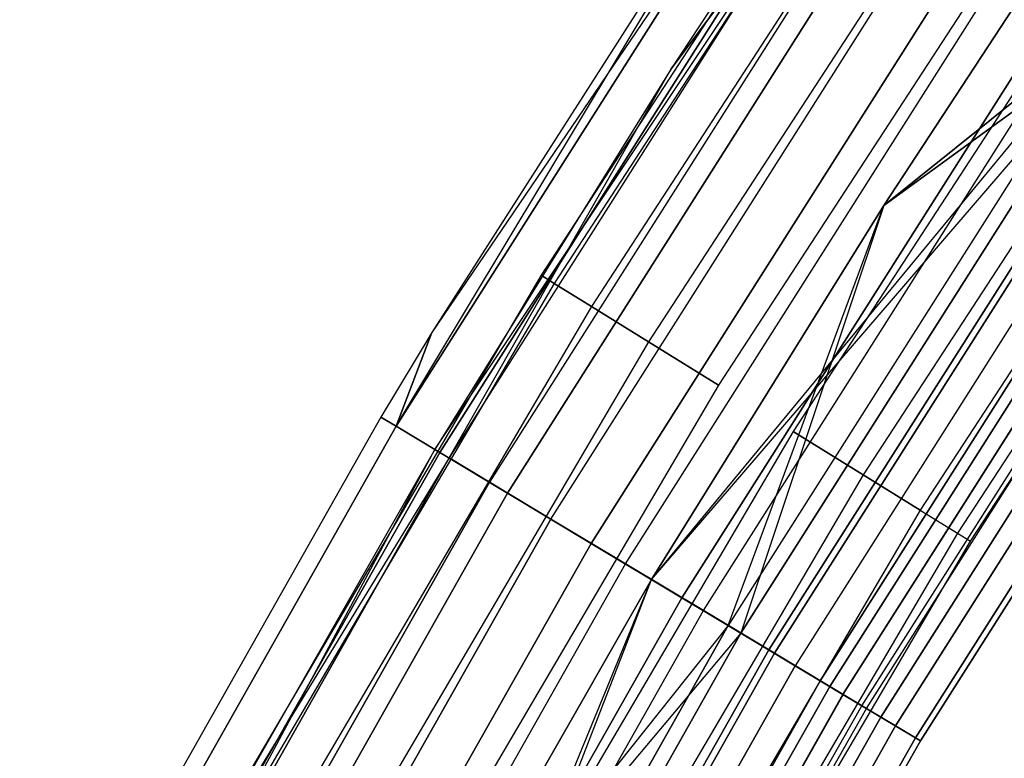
# Model space of a CAD drawing. Extents: x -176 to 176, y -176 to 176.
# Tile 95 of 208: x -101.9 to -94.11, y 56.72 to 62.56. Entities that reach past the tile are written whole.
import ezdxf

# ---------------------------------------------------------------- set-up
doc = ezdxf.new("R2010")
doc.units = 0
doc.header["$LTSCALE"] = 25.4
doc.layers.get('0').update_dxf_attribs({"linetype": 'CONTINUOUS'})

# ---------------------------------------------------------------- blocks, each defined once
blk = doc.blocks.new('BIURKOWA_B_STL')
at = {"color": 0}
for p, q in [((-94.8747, 64.9907, 199.5), (-97.775, 60.5397, 199.5)), ((-94.8747, 64.9907, 199.5), (-97.775, 60.5397, 199.5)), ((-94.8747, 64.9907, 2.5), (-97.775, 60.5397, 2.5)), ((-94.8747, 64.9907, 2.5), (-97.775, 60.5397, 2.5)), ((-94.7752, 64.9225, 200.184), (-97.6724, 60.4762, 200.184)), ((-94.7752, 64.9225, 200.184), (-97.6724, 60.4762, 200.184)), ((-94.7752, 64.9225, 198.816), (-97.6724, 60.4762, 198.816)), ((-94.7752, 64.9225, 198.816), (-97.6724, 60.4762, 198.816)), ((-94.7752, 64.9225, 3.184), (-97.6724, 60.4762, 3.184)), ((-94.7752, 64.9225, 3.184), (-97.6724, 60.4762, 3.184)), ((-94.7752, 64.9225, 1.816), (-97.6724, 60.4762, 1.816)), ((-94.7752, 64.9225, 1.816), (-97.6724, 60.4762, 1.816)), ((-94.4887, 64.7263, 200.7856), (-97.3771, 60.2934, 200.7856)), ((-94.4887, 64.7263, 200.7856), (-97.3771, 60.2934, 200.7856)), ((-94.4887, 64.7263, 198.2144), (-97.3771, 60.2934, 198.2144)), ((-94.4887, 64.7263, 198.2144), (-97.3771, 60.2934, 198.2144)), ((-94.4887, 64.7263, 3.7856), (-97.3771, 60.2934, 3.7856)), ((-94.4887, 64.7263, 3.7856), (-97.3771, 60.2934, 3.7856)), ((-94.4887, 64.7263, 1.2144), (-97.3771, 60.2934, 1.2144)), ((-94.4887, 64.7263, 1.2144), (-97.3771, 60.2934, 1.2144)), ((-94.0497, 64.4256, 201.2321), (-96.9248, 60.0133, 201.2321)), ((-94.0497, 64.4256, 201.2321), (-96.9248, 60.0133, 201.2321)), ((-94.0497, 64.4256, 197.7679), (-96.9248, 60.0133, 197.7679)), ((-94.0497, 64.4256, 197.7679), (-96.9248, 60.0133, 197.7679)), ((-94.0497, 64.4256, 4.2321), (-96.9248, 60.0133, 4.2321)), ((-94.0497, 64.4256, 4.2321), (-96.9248, 60.0133, 4.2321)), ((-94.0497, 64.4256, 0.7679), (-96.9248, 60.0133, 0.7679)), ((-94.0497, 64.4256, 0.7679), (-96.9248, 60.0133, 0.7679)), ((-98.924, 59.3456, 200.3257), (-95.9338, 64.3191, 199.5)), ((-98.924, 59.3456, 200.3257), (-95.9338, 64.3191, 199.5)), ((-95.9338, 64.3191, 199.5), (-98.6394, 60.0877, 199.5)), ((-95.9338, 64.3191, 199.5), (-98.6394, 60.0877, 199.5)), ((-95.9338, 64.3191, 2.5), (-98.6394, 60.0877, 2.5)), ((-95.9338, 64.3191, 2.5), (-98.6394, 60.0877, 2.5)), ((-98.924, 59.3456, 200.3257), (-95.8173, 64.241, 200.3257)), ((-98.924, 59.3456, 200.3257), (-95.8173, 64.241, 200.3257)), ((-95.8173, 64.241, 1.6743), (-98.924, 59.3456, 1.6743)), ((-95.8173, 64.241, 1.6743), (-98.924, 59.3456, 1.6743)), ((-95.8173, 64.241, 1.6743), (-98.6394, 60.0877, 2.5)), ((-95.8173, 64.241, 1.6743), (-98.6394, 60.0877, 2.5)), ((-95.5185, 64.0407, 2.5), (-96.7442, 62.1737, 2.5)), ((-95.5185, 64.0407, 2.5), (-96.7442, 62.1737, 2.5)), ((-95.5185, 64.0407, 199.5), (-96.7442, 62.1737, 199.5)), ((-95.5185, 64.0407, 199.5), (-96.7442, 62.1737, 199.5)), ((-93.5112, 64.0567, 201.4696), (-96.3698, 59.6697, 201.4696)), ((-93.5112, 64.0567, 197.5304), (-96.3698, 59.6697, 197.5304)), ((-93.5112, 64.0567, 197.5304), (-96.3698, 59.6697, 197.5304)), ((-93.5112, 64.0567, 201.4696), (-96.3698, 59.6697, 201.4696)), ((-93.5112, 64.0567, 4.4696), (-96.3698, 59.6697, 4.4696)), ((-93.5112, 64.0567, 0.5304), (-96.3698, 59.6697, 0.5304)), ((-93.5112, 64.0567, 0.5304), (-96.3698, 59.6697, 0.5304)), ((-93.5112, 64.0567, 4.4696), (-96.3698, 59.6697, 4.4696)), ((-98.6156, 59.1605, 199.5), (-95.4106, 63.9683, 200.2092)), ((-98.6156, 59.1605, 199.5), (-95.4106, 63.9683, 200.2092)), ((-98.5766, 59.1372, 201.0587), (-95.4808, 64.0154, 201.0587)), ((-98.5766, 59.1372, 201.0587), (-95.4808, 64.0154, 201.0587)), ((-95.4808, 64.0154, 0.9413), (-98.5766, 59.1372, 0.9413)), ((-95.4808, 64.0154, 0.9413), (-98.5766, 59.1372, 0.9413)), ((-95.4106, 63.9683, 1.7908), (-98.5041, 59.0937, 1.7908)), ((-95.4106, 63.9683, 1.7908), (-98.5041, 59.0937, 1.7908)), ((-95.4106, 63.9683, 200.2092), (-98.5041, 59.0937, 200.2092)), ((-95.4106, 63.9683, 200.2092), (-98.5041, 59.0937, 200.2092)), ((-95.4106, 63.9683, 1.7908), (-96.7442, 62.1737, 2.5)), ((-95.4106, 63.9683, 1.7908), (-96.7442, 62.1737, 2.5)), ((-96.7442, 62.1737, 199.5), (-95.4106, 63.9683, 200.2092)), ((-96.7442, 62.1737, 199.5), (-95.4106, 63.9683, 200.2092)), ((-95.1008, 63.7606, 1.1738), (-98.1842, 58.9018, 1.1738)), ((-95.1008, 63.7606, 1.1738), (-98.1842, 58.9018, 1.1738)), ((-95.1008, 63.7606, 200.8262), (-98.1842, 58.9018, 200.8262)), ((-95.1008, 63.7606, 200.8262), (-98.1842, 58.9018, 200.8262)), ((-98.0411, 58.8159, 201.6168), (-94.9621, 63.6676, 201.6168)), ((-98.0411, 58.8159, 201.6168), (-94.9621, 63.6676, 201.6168)), ((-94.9621, 63.6676, 0.3832), (-98.0411, 58.8159, 0.3832)), ((-94.9621, 63.6676, 0.3832), (-98.0411, 58.8159, 0.3832)), ((-92.9382, 63.6641, 201.4696), (-95.7793, 59.304, 201.4696)), ((-92.9382, 63.6641, 197.5304), (-95.7793, 59.304, 197.5304)), ((-92.9382, 63.6641, 197.5304), (-95.7793, 59.304, 197.5304)), ((-92.9382, 63.6641, 201.4696), (-95.7793, 59.304, 201.4696)), ((-92.9382, 63.6641, 4.4696), (-95.7793, 59.304, 4.4696)), ((-92.9382, 63.6641, 0.5304), (-95.7793, 59.304, 0.5304)), ((-92.9382, 63.6641, 0.5304), (-95.7793, 59.304, 0.5304)), ((-92.9382, 63.6641, 4.4696), (-95.7793, 59.304, 4.4696)), ((-97.6975, 58.6098, 0.7291), (-94.6293, 63.4445, 0.7291)), ((-97.6975, 58.6098, 0.7291), (-94.6293, 63.4445, 0.7291)), ((-97.6975, 58.6098, 201.2709), (-94.6293, 63.4445, 201.2709)), ((-97.6975, 58.6098, 201.2709), (-94.6293, 63.4445, 201.2709)), ((-92.3997, 63.2953, 201.2321), (-95.2243, 58.9604, 201.2321)), ((-92.3997, 63.2953, 201.2321), (-95.2243, 58.9604, 201.2321)), ((-92.3997, 63.2953, 197.7679), (-95.2243, 58.9604, 197.7679)), ((-92.3997, 63.2953, 197.7679), (-95.2243, 58.9604, 197.7679)), ((-92.3997, 63.2953, 4.2321), (-95.2243, 58.9604, 4.2321)), ((-92.3997, 63.2953, 4.2321), (-95.2243, 58.9604, 4.2321)), ((-92.3997, 63.2953, 0.7679), (-95.2243, 58.9604, 0.7679)), ((-92.3997, 63.2953, 0.7679), (-95.2243, 58.9604, 0.7679)), ((-97.3776, 58.4179, 201.9373), (-94.3194, 63.2367, 201.9373)), ((-97.3776, 58.4179, 201.9373), (-94.3194, 63.2367, 201.9373)), ((-94.3194, 63.2367, 0.0627), (-97.3776, 58.4179, 0.0627)), ((-94.3194, 63.2367, 0.0627), (-97.3776, 58.4179, 0.0627)), ((-97.1072, 58.2557, 0.5146), (-94.0576, 63.0612, 0.5146)), ((-97.1072, 58.2557, 0.5146), (-94.0576, 63.0612, 0.5146)), ((-97.1072, 58.2557, 201.4854), (-94.0576, 63.0612, 201.4854)), ((-97.1072, 58.2557, 201.4854), (-94.0576, 63.0612, 201.4854)), ((-91.9607, 62.9946, 200.7856), (-94.7719, 58.6803, 200.7856)), ((-91.9607, 62.9946, 200.7856), (-94.7719, 58.6803, 200.7856)), ((-91.9607, 62.9946, 198.2144), (-94.7719, 58.6803, 198.2144)), ((-91.9607, 62.9946, 198.2144), (-94.7719, 58.6803, 198.2144)), ((-91.9607, 62.9946, 3.7856), (-94.7719, 58.6803, 3.7856)), ((-91.9607, 62.9946, 3.7856), (-94.7719, 58.6803, 3.7856)), ((-91.9607, 62.9946, 1.2144), (-94.7719, 58.6803, 1.2144)), ((-91.9607, 62.9946, 1.2144), (-94.7719, 58.6803, 1.2144)), ((-95.0617, 61.0924, 197), (-93.8573, 62.9269, 197)), ((-93.8573, 62.9269, 5), (-95.0617, 61.0924, 5)), ((-93.8573, 62.9269, 4.5), (-95.0617, 61.0924, 4.5)), ((-93.8573, 62.9269, 5), (-95.0617, 61.0924, 5)), ((-93.8573, 62.9269, 4.5), (-95.0617, 61.0924, 4.5)), ((-93.8573, 62.9269, 197.5), (-95.0617, 61.0924, 197.5)), ((-95.0617, 61.0924, 197), (-93.8573, 62.9269, 197)), ((-93.8573, 62.9269, 197.5), (-95.0617, 61.0924, 197.5)), ((-91.6742, 62.7983, 200.184), (-94.4766, 58.4975, 200.184)), ((-91.6742, 62.7983, 200.184), (-94.4766, 58.4975, 200.184)), ((-91.6742, 62.7983, 198.816), (-94.4766, 58.4975, 198.816)), ((-91.6742, 62.7983, 198.816), (-94.4766, 58.4975, 198.816)), ((-91.6742, 62.7983, 3.184), (-94.4766, 58.4975, 3.184)), ((-91.6742, 62.7983, 3.184), (-94.4766, 58.4975, 3.184)), ((-91.6742, 62.7983, 1.816), (-94.4766, 58.4975, 1.816)), ((-91.6742, 62.7983, 1.816), (-94.4766, 58.4975, 1.816)), ((-96.6605, 57.9877, 201.9843), (-93.6248, 62.7711, 201.9843)), ((-96.6605, 57.9877, 201.9843), (-93.6248, 62.7711, 201.9843)), ((-93.6248, 62.7711, 0.0157), (-96.6605, 57.9877, 0.0157)), ((-93.6248, 62.7711, 0.0157), (-96.6605, 57.9877, 0.0157)), ((-94.3741, 58.434, 199.5), (-91.5747, 62.7301, 199.5)), ((-94.3741, 58.434, 199.5), (-91.5747, 62.7301, 199.5)), ((-94.3741, 58.434, 2.5), (-91.5747, 62.7301, 2.5)), ((-94.3741, 58.434, 2.5), (-91.5747, 62.7301, 2.5)), ((-96.4901, 57.8854, 0.5581), (-93.4598, 62.6604, 0.5581)), ((-96.4901, 57.8854, 0.5581), (-93.4598, 62.6604, 0.5581)), ((-96.4901, 57.8854, 201.4419), (-93.4598, 62.6604, 201.4419)), ((-96.4901, 57.8854, 201.4419), (-93.4598, 62.6604, 201.4419)), ((-96.9005, 58.1317, 4.5), (-93.2683, 62.532, 4.37)), ((-96.9005, 58.1317, 4.5), (-93.2683, 62.532, 4.37)), ((-96.9005, 58.1317, 197), (-93.1715, 62.4671, 197.1403)), ((-96.9005, 58.1317, 197), (-93.1715, 62.4671, 197.1403)), ((-93.2683, 62.532, 4.37), (-96.2923, 57.7668, 4.37)), ((-93.2683, 62.532, 4.37), (-96.2923, 57.7668, 4.37)), ((-93.2683, 62.532, 197.63), (-96.2923, 57.7668, 197.63)), ((-93.2683, 62.532, 197.63), (-96.2923, 57.7668, 197.63)), ((-96.1925, 57.7069, 197.1403), (-93.1715, 62.4671, 197.1403)), ((-96.1925, 57.7069, 197.1403), (-93.1715, 62.4671, 197.1403)), ((-93.1715, 62.4671, 4.8597), (-96.1925, 57.7069, 4.8597)), ((-93.1715, 62.4671, 4.8597), (-96.1925, 57.7069, 4.8597)), ((-95.0617, 61.0924, 4.5), (-93.2683, 62.532, 4.37)), ((-95.0617, 61.0924, 4.5), (-93.2683, 62.532, 4.37)), ((-93.2683, 62.532, 197.63), (-95.0617, 61.0924, 197.5)), ((-93.2683, 62.532, 197.63), (-95.0617, 61.0924, 197.5)), ((-95.0617, 61.0924, 197), (-93.1715, 62.4671, 197.1403)), ((-95.0617, 61.0924, 197), (-93.1715, 62.4671, 197.1403)), ((-93.1715, 62.4671, 4.8597), (-95.0617, 61.0924, 5)), ((-93.1715, 62.4671, 4.8597), (-95.0617, 61.0924, 5)), ((-95.9703, 57.5737, 201.7524), (-92.9564, 62.3229, 201.7524)), ((-95.9703, 57.5737, 201.7524), (-92.9564, 62.3229, 201.7524)), ((-92.9564, 62.3229, 0.2476), (-95.9703, 57.5737, 0.2476)), ((-92.9564, 62.3229, 0.2476), (-95.9703, 57.5737, 0.2476)), ((-92.9137, 62.2943, 0.854), (-95.9262, 57.5472, 0.854)), ((-92.9137, 62.2943, 0.854), (-95.9262, 57.5472, 0.854)), ((-95.9262, 57.5472, 201.146), (-92.9137, 62.2943, 201.146)), ((-95.9262, 57.5472, 201.146), (-92.9137, 62.2943, 201.146)), ((-96.7442, 62.1737, 2.5), (-98.6156, 59.1605, 2.5)), ((-96.7442, 62.1737, 2.5), (-98.6156, 59.1605, 2.5)), ((-96.7442, 62.1737, 199.5), (-98.6156, 59.1605, 199.5)), ((-96.7442, 62.1737, 199.5), (-98.6156, 59.1605, 199.5)), ((-98.5041, 59.0937, 1.7908), (-96.7442, 62.1737, 2.5)), ((-98.5041, 59.0937, 1.7908), (-96.7442, 62.1737, 2.5)), ((-96.7442, 62.1737, 2.5), (-96.7442, 62.1737, 199.5)), ((-96.7442, 62.1737, 2.5), (-96.7442, 62.1737, 199.5)), ((-92.7558, 62.1884, 3.997), (-95.7632, 57.4494, 3.997)), ((-92.7558, 62.1884, 3.997), (-95.7632, 57.4494, 3.997)), ((-92.7558, 62.1884, 198.003), (-95.7632, 57.4494, 198.003)), ((-92.7558, 62.1884, 198.003), (-95.7632, 57.4494, 198.003)), ((-95.5639, 57.3298, 197.5454), (-92.5627, 62.0589, 197.5454)), ((-95.5639, 57.3298, 197.5454), (-92.5627, 62.0589, 197.5454)), ((-92.5627, 62.0589, 4.4546), (-95.5639, 57.3298, 4.4546)), ((-92.5627, 62.0589, 4.4546), (-95.5639, 57.3298, 4.4546)), ((-95.489, 57.2849, 1.3639), (-92.4902, 62.0103, 1.3639)), ((-95.489, 57.2849, 1.3639), (-92.4902, 62.0103, 1.3639)), ((-92.4902, 62.0103, 200.6361), (-95.489, 57.2849, 200.6361)), ((-92.4902, 62.0103, 200.6361), (-95.489, 57.2849, 200.6361)), ((-95.3846, 57.2223, 201.2678), (-92.389, 61.9425, 201.2678)), ((-95.3846, 57.2223, 201.2678), (-92.389, 61.9425, 201.2678)), ((-92.389, 61.9425, 0.7322), (-95.3846, 57.2223, 0.7322)), ((-92.389, 61.9425, 0.7322), (-95.3846, 57.2223, 0.7322)), ((-95.3819, 57.2206, 3.4294), (-92.3864, 61.9408, 3.4294)), ((-95.3819, 57.2206, 3.4294), (-92.3864, 61.9408, 3.4294)), ((-95.3819, 57.2206, 198.5706), (-92.3864, 61.9408, 198.5706)), ((-95.3819, 57.2206, 198.5706), (-92.3864, 61.9408, 198.5706)), ((-95.2353, 57.1327, 2.0214), (-92.2444, 61.8456, 2.0214)), ((-95.2353, 57.1327, 2.0214), (-92.2444, 61.8456, 2.0214)), ((-95.2353, 57.1327, 199.9786), (-92.2444, 61.8456, 199.9786)), ((-95.2353, 57.1327, 199.9786), (-92.2444, 61.8456, 199.9786)), ((-95.198, 57.1103, 2.7411), (-92.2083, 61.8213, 2.7411)), ((-95.198, 57.1103, 2.7411), (-92.2083, 61.8213, 2.7411)), ((-95.198, 57.1103, 199.2589), (-92.2083, 61.8213, 199.2589)), ((-95.198, 57.1103, 199.2589), (-92.2083, 61.8213, 199.2589)), ((-95.0853, 57.0427, 198.1699), (-92.0991, 61.7481, 198.1699)), ((-95.0853, 57.0427, 198.1699), (-92.0991, 61.7481, 198.1699)), ((-92.0991, 61.7481, 3.8301), (-95.0853, 57.0427, 3.8301)), ((-92.0991, 61.7481, 3.8301), (-95.0853, 57.0427, 3.8301)), ((-94.969, 56.9729, 200.5847), (-91.9865, 61.6726, 200.5847)), ((-94.969, 56.9729, 200.5847), (-91.9865, 61.6726, 200.5847)), ((-91.9865, 61.6726, 1.4153), (-94.969, 56.9729, 1.4153)), ((-91.9865, 61.6726, 1.4153), (-94.969, 56.9729, 1.4153)), ((-94.8104, 56.8778, 198.9437), (-91.8329, 61.5697, 198.9437)), ((-94.8104, 56.8778, 198.9437), (-91.8329, 61.5697, 198.9437)), ((-91.8329, 61.5697, 3.0563), (-94.8104, 56.8778, 3.0563)), ((-91.8329, 61.5697, 3.0563), (-94.8104, 56.8778, 3.0563)), ((-94.7702, 56.8537, 199.7799), (-91.7939, 61.5435, 199.7799)), ((-94.7702, 56.8537, 199.7799), (-91.7939, 61.5435, 199.7799)), ((-91.7939, 61.5435, 2.2201), (-94.7702, 56.8537, 2.2201)), ((-91.7939, 61.5435, 2.2201), (-94.7702, 56.8537, 2.2201)), ((-96.9005, 58.1317, 197), (-95.0617, 61.0924, 197)), ((-95.0617, 61.0924, 5), (-96.9005, 58.1317, 5)), ((-95.0617, 61.0924, 4.5), (-96.9005, 58.1317, 4.5)), ((-95.0617, 61.0924, 5), (-96.9005, 58.1317, 5)), ((-95.0617, 61.0924, 4.5), (-96.9005, 58.1317, 4.5)), ((-95.0617, 61.0924, 197.5), (-96.9005, 58.1317, 197.5)), ((-96.9005, 58.1317, 197), (-95.0617, 61.0924, 197)), ((-95.0617, 61.0924, 197.5), (-96.9005, 58.1317, 197.5)), ((-96.2923, 57.7668, 197.63), (-95.0617, 61.0924, 197.5)), ((-96.2923, 57.7668, 197.63), (-95.0617, 61.0924, 197.5)), ((-95.0617, 61.0924, 5), (-96.1925, 57.7069, 4.8597)), ((-95.0617, 61.0924, 5), (-96.1925, 57.7069, 4.8597)), ((-95.0617, 61.0924, 4.5), (-95.0617, 61.0924, 5)), ((-95.0617, 61.0924, 4.5), (-95.0617, 61.0924, 5)), ((-95.0617, 61.0924, 197), (-95.0617, 61.0924, 197.5)), ((-95.0617, 61.0924, 197), (-95.0617, 61.0924, 197.5)), ((-97.775, 60.5397, 199.5), (-100.4666, 55.9595, 199.5)), ((-97.775, 60.5397, 199.5), (-100.4666, 55.9595, 199.5)), ((-97.775, 60.5397, 2.5), (-100.4666, 55.9595, 2.5)), ((-97.775, 60.5397, 2.5), (-100.4666, 55.9595, 2.5)), ((-97.775, 60.5397, 199.5), (-97.6724, 60.4762, 200.184)), ((-97.775, 60.5397, 199.5), (-97.6724, 60.4762, 200.184)), ((-97.6724, 60.4762, 198.816), (-97.775, 60.5397, 199.5)), ((-97.6724, 60.4762, 198.816), (-97.775, 60.5397, 199.5)), ((-97.775, 60.5397, 2.5), (-97.6724, 60.4762, 3.184)), ((-97.775, 60.5397, 2.5), (-97.6724, 60.4762, 3.184)), ((-97.6724, 60.4762, 1.816), (-97.775, 60.5397, 2.5)), ((-97.6724, 60.4762, 1.816), (-97.775, 60.5397, 2.5)), ((-97.6724, 60.4762, 200.184), (-100.3612, 55.9008, 200.184)), ((-97.6724, 60.4762, 200.184), (-100.3612, 55.9008, 200.184)), ((-97.6724, 60.4762, 198.816), (-100.3612, 55.9008, 198.816)), ((-97.6724, 60.4762, 198.816), (-100.3612, 55.9008, 198.816)), ((-97.6724, 60.4762, 3.184), (-100.3612, 55.9008, 3.184)), ((-97.6724, 60.4762, 3.184), (-100.3612, 55.9008, 3.184)), ((-97.6724, 60.4762, 1.816), (-100.3612, 55.9008, 1.816)), ((-97.6724, 60.4762, 1.816), (-100.3612, 55.9008, 1.816)), ((-97.6724, 60.4762, 200.184), (-97.3771, 60.2934, 200.7856)), ((-97.6724, 60.4762, 200.184), (-97.3771, 60.2934, 200.7856)), ((-97.3771, 60.2934, 198.2144), (-97.6724, 60.4762, 198.816)), ((-97.3771, 60.2934, 198.2144), (-97.6724, 60.4762, 198.816)), ((-97.6724, 60.4762, 3.184), (-97.3771, 60.2934, 3.7856)), ((-97.6724, 60.4762, 3.184), (-97.3771, 60.2934, 3.7856)), ((-97.3771, 60.2934, 1.2144), (-97.6724, 60.4762, 1.816)), ((-97.3771, 60.2934, 1.2144), (-97.6724, 60.4762, 1.816)), ((-97.3771, 60.2934, 200.7856), (-100.0578, 55.7318, 200.7856)), ((-97.3771, 60.2934, 200.7856), (-100.0578, 55.7318, 200.7856)), ((-97.3771, 60.2934, 198.2144), (-100.0578, 55.7318, 198.2144)), ((-97.3771, 60.2934, 198.2144), (-100.0578, 55.7318, 198.2144)), ((-97.3771, 60.2934, 3.7856), (-100.0578, 55.7318, 3.7856)), ((-97.3771, 60.2934, 3.7856), (-100.0578, 55.7318, 3.7856)), ((-97.3771, 60.2934, 1.2144), (-100.0578, 55.7318, 1.2144)), ((-97.3771, 60.2934, 1.2144), (-100.0578, 55.7318, 1.2144)), ((-97.3771, 60.2934, 200.7856), (-96.9248, 60.0133, 201.2321)), ((-97.3771, 60.2934, 200.7856), (-96.9248, 60.0133, 201.2321)), ((-96.9248, 60.0133, 197.7679), (-97.3771, 60.2934, 198.2144)), ((-96.9248, 60.0133, 197.7679), (-97.3771, 60.2934, 198.2144)), ((-97.3771, 60.2934, 3.7856), (-96.9248, 60.0133, 4.2321)), ((-97.3771, 60.2934, 3.7856), (-96.9248, 60.0133, 4.2321)), ((-96.9248, 60.0133, 0.7679), (-97.3771, 60.2934, 1.2144)), ((-96.9248, 60.0133, 0.7679), (-97.3771, 60.2934, 1.2144)), ((-98.6394, 60.0877, 199.5), (-99.0443, 59.4178, 199.5)), ((-98.6394, 60.0877, 199.5), (-99.0443, 59.4178, 199.5)), ((-98.6394, 60.0877, 2.5), (-99.0443, 59.4178, 2.5)), ((-98.6394, 60.0877, 2.5), (-99.0443, 59.4178, 2.5)), ((-98.924, 59.3456, 200.3257), (-98.6394, 60.0877, 199.5)), ((-98.924, 59.3456, 200.3257), (-98.6394, 60.0877, 199.5)), ((-98.6394, 60.0877, 2.5), (-98.924, 59.3456, 1.6743)), ((-98.6394, 60.0877, 2.5), (-98.924, 59.3456, 1.6743)), ((-98.6394, 60.0877, 199.5), (-98.6394, 60.0877, 2.5)), ((-98.6394, 60.0877, 199.5), (-98.6394, 60.0877, 2.5)), ((-96.9248, 60.0133, 201.2321), (-99.593, 55.4729, 201.2321)), ((-96.9248, 60.0133, 201.2321), (-99.593, 55.4729, 201.2321)), ((-96.9248, 60.0133, 197.7679), (-99.593, 55.4729, 197.7679)), ((-96.9248, 60.0133, 197.7679), (-99.593, 55.4729, 197.7679)), ((-96.9248, 60.0133, 4.2321), (-99.593, 55.4729, 4.2321)), ((-96.9248, 60.0133, 4.2321), (-99.593, 55.4729, 4.2321)), ((-96.9248, 60.0133, 0.7679), (-99.593, 55.4729, 0.7679)), ((-96.9248, 60.0133, 0.7679), (-99.593, 55.4729, 0.7679)), ((-96.9248, 60.0133, 201.2321), (-96.3698, 59.6697, 201.4696)), ((-96.9248, 60.0133, 201.2321), (-96.3698, 59.6697, 201.4696)), ((-96.3698, 59.6697, 197.5304), (-96.9248, 60.0133, 197.7679)), ((-96.3698, 59.6697, 197.5304), (-96.9248, 60.0133, 197.7679)), ((-96.9248, 60.0133, 4.2321), (-96.3698, 59.6697, 4.4696)), ((-96.9248, 60.0133, 4.2321), (-96.3698, 59.6697, 4.4696)), ((-96.3698, 59.6697, 0.5304), (-96.9248, 60.0133, 0.7679)), ((-96.3698, 59.6697, 0.5304), (-96.9248, 60.0133, 0.7679)), ((-96.3698, 59.6697, 201.4696), (-99.0227, 55.1553, 201.4696)), ((-96.3698, 59.6697, 197.5304), (-99.0227, 55.1553, 197.5304)), ((-96.3698, 59.6697, 197.5304), (-99.0227, 55.1553, 197.5304)), ((-96.3698, 59.6697, 201.4696), (-99.0227, 55.1553, 201.4696)), ((-96.3698, 59.6697, 4.4696), (-99.0227, 55.1553, 4.4696)), ((-96.3698, 59.6697, 0.5304), (-99.0227, 55.1553, 0.5304)), ((-96.3698, 59.6697, 0.5304), (-99.0227, 55.1553, 0.5304)), ((-96.3698, 59.6697, 4.4696), (-99.0227, 55.1553, 4.4696)), ((-99.0443, 59.4178, 199.5), (-101.9046, 54.3663, 199.5)), ((-99.0443, 59.4178, 199.5), (-101.9046, 54.3663, 199.5)), ((-99.0443, 59.4178, 2.5), (-101.9046, 54.3663, 2.5)), ((-99.0443, 59.4178, 2.5), (-101.9046, 54.3663, 2.5)), ((-98.924, 59.3456, 200.3257), (-101.7809, 54.3003, 200.3257)), ((-98.924, 59.3456, 200.3257), (-101.7809, 54.3003, 200.3257)), ((-101.7809, 54.3003, 1.6743), (-98.924, 59.3456, 1.6743)), ((-101.7809, 54.3003, 1.6743), (-98.924, 59.3456, 1.6743)), ((-99.0443, 59.4178, 199.5), (-98.924, 59.3456, 200.3257)), ((-99.0443, 59.4178, 199.5), (-98.924, 59.3456, 200.3257)), ((-99.0443, 59.4178, 199.5), (-99.0443, 59.4178, 2.5)), ((-99.0443, 59.4178, 199.5), (-99.0443, 59.4178, 2.5)), ((-98.924, 59.3456, 1.6743), (-99.0443, 59.4178, 2.5)), ((-98.924, 59.3456, 1.6743), (-99.0443, 59.4178, 2.5)), ((-98.924, 59.3456, 200.3257), (-98.5766, 59.1372, 201.0587)), ((-98.924, 59.3456, 200.3257), (-98.5766, 59.1372, 201.0587)), ((-98.5766, 59.1372, 0.9413), (-98.924, 59.3456, 1.6743)), ((-98.5766, 59.1372, 0.9413), (-98.924, 59.3456, 1.6743)), ((-95.7793, 59.304, 201.4696), (-98.4159, 54.8173, 201.4696)), ((-95.7793, 59.304, 197.5304), (-98.4159, 54.8173, 197.5304)), ((-95.7793, 59.304, 197.5304), (-98.4159, 54.8173, 197.5304)), ((-95.7793, 59.304, 201.4696), (-98.4159, 54.8173, 201.4696)), ((-95.7793, 59.304, 4.4696), (-98.4159, 54.8173, 4.4696)), ((-95.7793, 59.304, 0.5304), (-98.4159, 54.8173, 0.5304)), ((-95.7793, 59.304, 0.5304), (-98.4159, 54.8173, 0.5304)), ((-95.7793, 59.304, 4.4696), (-98.4159, 54.8173, 4.4696)), ((-95.7793, 59.304, 201.4696), (-95.2243, 58.9604, 201.2321)), ((-95.7793, 59.304, 201.4696), (-95.2243, 58.9604, 201.2321)), ((-95.2243, 58.9604, 197.7679), (-95.7793, 59.304, 197.5304)), ((-95.2243, 58.9604, 197.7679), (-95.7793, 59.304, 197.5304)), ((-95.7793, 59.304, 4.4696), (-95.2243, 58.9604, 4.2321)), ((-95.7793, 59.304, 4.4696), (-95.2243, 58.9604, 4.2321)), ((-95.2243, 58.9604, 0.7679), (-95.7793, 59.304, 0.5304)), ((-95.2243, 58.9604, 0.7679), (-95.7793, 59.304, 0.5304)), ((-98.5766, 59.1372, 201.0587), (-101.4234, 54.1096, 201.0587)), ((-98.5766, 59.1372, 201.0587), (-101.4234, 54.1096, 201.0587)), ((-101.4234, 54.1096, 0.9413), (-98.5766, 59.1372, 0.9413)), ((-101.4234, 54.1096, 0.9413), (-98.5766, 59.1372, 0.9413)), ((-101.3488, 54.0698, 1.7908), (-98.6156, 59.1605, 2.5)), ((-101.3488, 54.0698, 1.7908), (-98.6156, 59.1605, 2.5)), ((-98.6156, 59.1605, 2.5), (-100.9331, 55.1136, 2.5)), ((-98.6156, 59.1605, 2.5), (-100.9331, 55.1136, 2.5)), ((-98.6156, 59.1605, 199.5), (-100.9331, 55.1136, 199.5)), ((-98.6156, 59.1605, 199.5), (-100.9331, 55.1136, 199.5)), ((-98.6156, 59.1605, 2.5), (-98.5041, 59.0937, 1.7908)), ((-98.6156, 59.1605, 2.5), (-98.5041, 59.0937, 1.7908)), ((-98.6156, 59.1605, 2.5), (-98.6156, 59.1605, 199.5)), ((-98.6156, 59.1605, 2.5), (-98.6156, 59.1605, 199.5)), ((-98.6156, 59.1605, 199.5), (-98.5041, 59.0937, 200.2092)), ((-98.6156, 59.1605, 199.5), (-98.5041, 59.0937, 200.2092)), ((-98.5766, 59.1372, 201.0587), (-98.0411, 58.8159, 201.6168)), ((-98.5766, 59.1372, 201.0587), (-98.0411, 58.8159, 201.6168)), ((-98.0411, 58.8159, 0.3832), (-98.5766, 59.1372, 0.9413)), ((-98.0411, 58.8159, 0.3832), (-98.5766, 59.1372, 0.9413)), ((-101.3488, 54.0698, 1.7908), (-98.5041, 59.0937, 1.7908)), ((-101.3488, 54.0698, 1.7908), (-98.5041, 59.0937, 1.7908)), ((-98.5041, 59.0937, 200.2092), (-101.3488, 54.0698, 200.2092)), ((-98.5041, 59.0937, 200.2092), (-101.3488, 54.0698, 200.2092)), ((-98.5041, 59.0937, 200.2092), (-100.9331, 55.1136, 199.5)), ((-98.5041, 59.0937, 200.2092), (-100.9331, 55.1136, 199.5)), ((-98.1842, 58.9018, 1.1738), (-98.5041, 59.0937, 1.7908)), ((-98.1842, 58.9018, 1.1738), (-98.5041, 59.0937, 1.7908)), ((-98.5041, 59.0937, 200.2092), (-98.1842, 58.9018, 200.8262)), ((-98.5041, 59.0937, 200.2092), (-98.1842, 58.9018, 200.8262)), ((-95.2243, 58.9604, 201.2321), (-97.8457, 54.4997, 201.2321)), ((-95.2243, 58.9604, 201.2321), (-97.8457, 54.4997, 201.2321)), ((-95.2243, 58.9604, 197.7679), (-97.8457, 54.4997, 197.7679)), ((-95.2243, 58.9604, 197.7679), (-97.8457, 54.4997, 197.7679)), ((-95.2243, 58.9604, 4.2321), (-97.8457, 54.4997, 4.2321)), ((-95.2243, 58.9604, 4.2321), (-97.8457, 54.4997, 4.2321)), ((-95.2243, 58.9604, 0.7679), (-97.8457, 54.4997, 0.7679)), ((-95.2243, 58.9604, 0.7679), (-97.8457, 54.4997, 0.7679)), ((-95.2243, 58.9604, 201.2321), (-94.7719, 58.6803, 200.7856)), ((-95.2243, 58.9604, 201.2321), (-94.7719, 58.6803, 200.7856)), ((-94.7719, 58.6803, 198.2144), (-95.2243, 58.9604, 197.7679)), ((-94.7719, 58.6803, 198.2144), (-95.2243, 58.9604, 197.7679)), ((-95.2243, 58.9604, 4.2321), (-94.7719, 58.6803, 3.7856)), ((-95.2243, 58.9604, 4.2321), (-94.7719, 58.6803, 3.7856)), ((-94.7719, 58.6803, 1.2144), (-95.2243, 58.9604, 0.7679)), ((-94.7719, 58.6803, 1.2144), (-95.2243, 58.9604, 0.7679)), ((-98.1842, 58.9018, 1.1738), (-101.0197, 53.8942, 1.1738)), ((-98.1842, 58.9018, 1.1738), (-101.0197, 53.8942, 1.1738)), ((-101.0197, 53.8942, 200.8262), (-98.1842, 58.9018, 200.8262)), ((-101.0197, 53.8942, 200.8262), (-98.1842, 58.9018, 200.8262)), ((-97.6975, 58.6098, 0.7291), (-98.1842, 58.9018, 1.1738)), ((-97.6975, 58.6098, 0.7291), (-98.1842, 58.9018, 1.1738)), ((-97.6975, 58.6098, 201.2709), (-98.1842, 58.9018, 200.8262)), ((-97.6975, 58.6098, 201.2709), (-98.1842, 58.9018, 200.8262)), ((-98.0411, 58.8159, 201.6168), (-100.8724, 53.8156, 201.6168)), ((-98.0411, 58.8159, 201.6168), (-100.8724, 53.8156, 201.6168)), ((-100.8724, 53.8156, 0.3832), (-98.0411, 58.8159, 0.3832)), ((-100.8724, 53.8156, 0.3832), (-98.0411, 58.8159, 0.3832)), ((-98.0411, 58.8159, 201.6168), (-97.3776, 58.4179, 201.9373)), ((-98.0411, 58.8159, 201.6168), (-97.3776, 58.4179, 201.9373)), ((-97.3776, 58.4179, 0.0627), (-98.0411, 58.8159, 0.3832)), ((-97.3776, 58.4179, 0.0627), (-98.0411, 58.8159, 0.3832)), ((-94.7719, 58.6803, 200.7856), (-97.3809, 54.2408, 200.7856)), ((-94.7719, 58.6803, 200.7856), (-97.3809, 54.2408, 200.7856)), ((-94.7719, 58.6803, 198.2144), (-97.3809, 54.2408, 198.2144)), ((-94.7719, 58.6803, 198.2144), (-97.3809, 54.2408, 198.2144)), ((-94.7719, 58.6803, 3.7856), (-97.3809, 54.2408, 3.7856)), ((-94.7719, 58.6803, 3.7856), (-97.3809, 54.2408, 3.7856)), ((-94.7719, 58.6803, 1.2144), (-97.3809, 54.2408, 1.2144)), ((-94.7719, 58.6803, 1.2144), (-97.3809, 54.2408, 1.2144)), ((-94.7719, 58.6803, 200.7856), (-94.4766, 58.4975, 200.184)), ((-94.7719, 58.6803, 200.7856), (-94.4766, 58.4975, 200.184)), ((-94.7719, 58.6803, 198.2144), (-94.4766, 58.4975, 198.816)), ((-94.7719, 58.6803, 198.2144), (-94.4766, 58.4975, 198.816)), ((-94.7719, 58.6803, 3.7856), (-94.4766, 58.4975, 3.184)), ((-94.7719, 58.6803, 3.7856), (-94.4766, 58.4975, 3.184)), ((-94.7719, 58.6803, 1.2144), (-94.4766, 58.4975, 1.816)), ((-94.7719, 58.6803, 1.2144), (-94.4766, 58.4975, 1.816)), ((-97.6975, 58.6098, 0.7291), (-100.519, 53.627, 0.7291)), ((-97.6975, 58.6098, 0.7291), (-100.519, 53.627, 0.7291)), ((-100.519, 53.627, 201.2709), (-97.6975, 58.6098, 201.2709)), ((-100.519, 53.627, 201.2709), (-97.6975, 58.6098, 201.2709)), ((-97.6975, 58.6098, 0.7291), (-97.1072, 58.2557, 0.5146)), ((-97.6975, 58.6098, 0.7291), (-97.1072, 58.2557, 0.5146)), ((-97.1072, 58.2557, 201.4854), (-97.6975, 58.6098, 201.2709)), ((-97.1072, 58.2557, 201.4854), (-97.6975, 58.6098, 201.2709)), ((-94.4766, 58.4975, 200.184), (-97.0775, 54.0718, 200.184)), ((-94.4766, 58.4975, 200.184), (-97.0775, 54.0718, 200.184)), ((-94.4766, 58.4975, 198.816), (-97.0775, 54.0718, 198.816)), ((-94.4766, 58.4975, 198.816), (-97.0775, 54.0718, 198.816)), ((-94.4766, 58.4975, 3.184), (-97.0775, 54.0718, 3.184)), ((-94.4766, 58.4975, 3.184), (-97.0775, 54.0718, 3.184)), ((-94.4766, 58.4975, 1.816), (-97.0775, 54.0718, 1.816)), ((-94.4766, 58.4975, 1.816), (-97.0775, 54.0718, 1.816)), ((-94.4766, 58.4975, 200.184), (-94.3741, 58.434, 199.5)), ((-94.4766, 58.4975, 200.184), (-94.3741, 58.434, 199.5)), ((-94.4766, 58.4975, 198.816), (-94.3741, 58.434, 199.5)), ((-94.4766, 58.4975, 198.816), (-94.3741, 58.434, 199.5)), ((-94.4766, 58.4975, 3.184), (-94.3741, 58.434, 2.5)), ((-94.4766, 58.4975, 3.184), (-94.3741, 58.434, 2.5)), ((-94.4766, 58.4975, 1.816), (-94.3741, 58.434, 2.5)), ((-94.4766, 58.4975, 1.816), (-94.3741, 58.434, 2.5)), ((-97.3776, 58.4179, 201.9373), (-100.1897, 53.4514, 201.9373)), ((-97.3776, 58.4179, 201.9373), (-100.1897, 53.4514, 201.9373)), ((-100.1897, 53.4514, 0.0627), (-97.3776, 58.4179, 0.0627)), ((-100.1897, 53.4514, 0.0627), (-97.3776, 58.4179, 0.0627)), ((-97.3776, 58.4179, 201.9373), (-96.6605, 57.9877, 201.9843)), ((-97.3776, 58.4179, 201.9373), (-96.6605, 57.9877, 201.9843)), ((-96.6605, 57.9877, 0.0157), (-97.3776, 58.4179, 0.0627)), ((-96.6605, 57.9877, 0.0157), (-97.3776, 58.4179, 0.0627)), ((-96.9721, 54.0131, 199.5), (-94.3741, 58.434, 199.5)), ((-96.9721, 54.0131, 199.5), (-94.3741, 58.434, 199.5)), ((-96.9721, 54.0131, 2.5), (-94.3741, 58.434, 2.5)), ((-96.9721, 54.0131, 2.5), (-94.3741, 58.434, 2.5)), ((-99.9116, 53.303, 0.5146), (-97.1072, 58.2557, 0.5146)), ((-99.9116, 53.303, 0.5146), (-97.1072, 58.2557, 0.5146)), ((-99.9116, 53.303, 201.4854), (-97.1072, 58.2557, 201.4854)), ((-99.9116, 53.303, 201.4854), (-97.1072, 58.2557, 201.4854)), ((-97.1072, 58.2557, 0.5146), (-96.4901, 57.8854, 0.5581)), ((-97.1072, 58.2557, 0.5146), (-96.4901, 57.8854, 0.5581)), ((-96.4901, 57.8854, 201.4419), (-97.1072, 58.2557, 201.4854)), ((-96.4901, 57.8854, 201.4419), (-97.1072, 58.2557, 201.4854)), ((-99.1777, 54.1551, 197), (-96.9005, 58.1317, 197)), ((-96.9005, 58.1317, 5), (-99.1777, 54.1551, 5)), ((-96.9005, 58.1317, 4.5), (-99.1777, 54.1551, 4.5)), ((-96.9005, 58.1317, 5), (-99.1777, 54.1551, 5)), ((-96.9005, 58.1317, 4.5), (-99.1777, 54.1551, 4.5)), ((-96.9005, 58.1317, 197.5), (-99.1777, 54.1551, 197.5)), ((-99.1777, 54.1551, 197), (-96.9005, 58.1317, 197)), ((-96.9005, 58.1317, 197.5), (-99.1777, 54.1551, 197.5)), ((-99.0732, 52.8557, 197.63), (-96.9005, 58.1317, 197.5)), ((-99.0732, 52.8557, 197.63), (-96.9005, 58.1317, 197.5)), ((-98.9704, 52.8009, 4.8597), (-96.9005, 58.1317, 5)), ((-98.9704, 52.8009, 4.8597), (-96.9005, 58.1317, 5)), ((-96.9005, 58.1317, 197), (-96.1925, 57.7069, 197.1403)), ((-96.9005, 58.1317, 197), (-96.1925, 57.7069, 197.1403)), ((-96.9005, 58.1317, 5), (-96.1925, 57.7069, 4.8597)), ((-96.9005, 58.1317, 5), (-96.1925, 57.7069, 4.8597)), ((-96.9005, 58.1317, 4.5), (-96.9005, 58.1317, 5)), ((-96.9005, 58.1317, 4.5), (-96.9005, 58.1317, 5)), ((-96.9005, 58.1317, 4.5), (-96.2923, 57.7668, 4.37)), ((-96.9005, 58.1317, 4.5), (-96.2923, 57.7668, 4.37)), ((-96.9005, 58.1317, 197.5), (-96.2923, 57.7668, 197.63)), ((-96.9005, 58.1317, 197.5), (-96.2923, 57.7668, 197.63)), ((-96.9005, 58.1317, 197), (-96.9005, 58.1317, 197.5)), ((-96.9005, 58.1317, 197), (-96.9005, 58.1317, 197.5)), ((-96.6605, 57.9877, 201.9843), (-99.4519, 53.0578, 201.9843)), ((-96.6605, 57.9877, 201.9843), (-99.4519, 53.0578, 201.9843)), ((-99.4519, 53.0578, 0.0157), (-96.6605, 57.9877, 0.0157)), ((-99.4519, 53.0578, 0.0157), (-96.6605, 57.9877, 0.0157)), ((-96.6605, 57.9877, 201.9843), (-95.9703, 57.5737, 201.7524)), ((-96.6605, 57.9877, 201.9843), (-95.9703, 57.5737, 201.7524)), ((-95.9703, 57.5737, 0.2476), (-96.6605, 57.9877, 0.0157)), ((-95.9703, 57.5737, 0.2476), (-96.6605, 57.9877, 0.0157)), ((-99.2766, 52.9643, 0.5581), (-96.4901, 57.8854, 0.5581)), ((-99.2766, 52.9643, 0.5581), (-96.4901, 57.8854, 0.5581)), ((-99.2766, 52.9643, 201.4419), (-96.4901, 57.8854, 201.4419)), ((-99.2766, 52.9643, 201.4419), (-96.4901, 57.8854, 201.4419)), ((-96.4901, 57.8854, 0.5581), (-95.9262, 57.5472, 0.854)), ((-96.4901, 57.8854, 0.5581), (-95.9262, 57.5472, 0.854)), ((-95.9262, 57.5472, 201.146), (-96.4901, 57.8854, 201.4419)), ((-95.9262, 57.5472, 201.146), (-96.4901, 57.8854, 201.4419)), ((-96.2923, 57.7668, 4.37), (-99.1777, 54.1551, 4.5)), ((-96.2923, 57.7668, 4.37), (-99.1777, 54.1551, 4.5)), ((-96.2923, 57.7668, 4.37), (-99.0732, 52.8557, 4.37)), ((-96.2923, 57.7668, 4.37), (-99.0732, 52.8557, 4.37)), ((-99.0732, 52.8557, 197.63), (-96.2923, 57.7668, 197.63)), ((-99.0732, 52.8557, 197.63), (-96.2923, 57.7668, 197.63)), ((-96.2923, 57.7668, 4.37), (-95.7632, 57.4494, 3.997)), ((-96.2923, 57.7668, 4.37), (-95.7632, 57.4494, 3.997)), ((-95.7632, 57.4494, 198.003), (-96.2923, 57.7668, 197.63)), ((-95.7632, 57.4494, 198.003), (-96.2923, 57.7668, 197.63)), ((-96.1925, 57.7069, 197.1403), (-99.1777, 54.1551, 197)), ((-96.1925, 57.7069, 197.1403), (-99.1777, 54.1551, 197)), ((-96.1925, 57.7069, 197.1403), (-98.9704, 52.8009, 197.1403)), ((-96.1925, 57.7069, 197.1403), (-98.9704, 52.8009, 197.1403)), ((-98.9704, 52.8009, 4.8597), (-96.1925, 57.7069, 4.8597)), ((-98.9704, 52.8009, 4.8597), (-96.1925, 57.7069, 4.8597)), ((-95.5639, 57.3298, 197.5454), (-96.1925, 57.7069, 197.1403)), ((-95.5639, 57.3298, 197.5454), (-96.1925, 57.7069, 197.1403)), ((-96.1925, 57.7069, 4.8597), (-95.5639, 57.3298, 4.4546)), ((-96.1925, 57.7069, 4.8597), (-95.5639, 57.3298, 4.4546)), ((-95.9703, 57.5737, 201.7524), (-98.7419, 52.679, 201.7524)), ((-95.9703, 57.5737, 201.7524), (-98.7419, 52.679, 201.7524)), ((-98.7419, 52.679, 0.2476), (-95.9703, 57.5737, 0.2476)), ((-98.7419, 52.679, 0.2476), (-95.9703, 57.5737, 0.2476)), ((-95.9703, 57.5737, 201.7524), (-95.3846, 57.2223, 201.2678)), ((-95.9703, 57.5737, 201.7524), (-95.3846, 57.2223, 201.2678)), ((-95.3846, 57.2223, 0.7322), (-95.9703, 57.5737, 0.2476)), ((-95.3846, 57.2223, 0.7322), (-95.9703, 57.5737, 0.2476)), ((-98.6965, 52.6548, 0.854), (-95.9262, 57.5472, 0.854)), ((-98.6965, 52.6548, 0.854), (-95.9262, 57.5472, 0.854)), ((-95.9262, 57.5472, 201.146), (-98.6965, 52.6548, 201.146)), ((-95.9262, 57.5472, 201.146), (-98.6965, 52.6548, 201.146)), ((-95.489, 57.2849, 1.3639), (-95.9262, 57.5472, 0.854)), ((-95.489, 57.2849, 1.3639), (-95.9262, 57.5472, 0.854)), ((-95.9262, 57.5472, 201.146), (-95.489, 57.2849, 200.6361)), ((-95.9262, 57.5472, 201.146), (-95.489, 57.2849, 200.6361)), ((-98.5288, 52.5653, 3.997), (-95.7632, 57.4494, 3.997)), ((-98.5288, 52.5653, 3.997), (-95.7632, 57.4494, 3.997)), ((-95.7632, 57.4494, 198.003), (-98.5288, 52.5653, 198.003)), ((-95.7632, 57.4494, 198.003), (-98.5288, 52.5653, 198.003)), ((-95.3819, 57.2206, 3.4294), (-95.7632, 57.4494, 3.997)), ((-95.3819, 57.2206, 3.4294), (-95.7632, 57.4494, 3.997)), ((-95.3819, 57.2206, 198.5706), (-95.7632, 57.4494, 198.003)), ((-95.3819, 57.2206, 198.5706), (-95.7632, 57.4494, 198.003)), ((-95.5639, 57.3298, 197.5454), (-98.3237, 52.4558, 197.5454)), ((-95.5639, 57.3298, 197.5454), (-98.3237, 52.4558, 197.5454)), ((-98.3237, 52.4558, 4.4546), (-95.5639, 57.3298, 4.4546)), ((-98.3237, 52.4558, 4.4546), (-95.5639, 57.3298, 4.4546)), ((-95.0853, 57.0427, 198.1699), (-95.5639, 57.3298, 197.5454)), ((-95.0853, 57.0427, 198.1699), (-95.5639, 57.3298, 197.5454)), ((-95.5639, 57.3298, 4.4546), (-95.0853, 57.0427, 3.8301)), ((-95.5639, 57.3298, 4.4546), (-95.0853, 57.0427, 3.8301)), ((-95.489, 57.2849, 1.3639), (-98.2467, 52.4148, 1.3639)), ((-95.489, 57.2849, 1.3639), (-98.2467, 52.4148, 1.3639)), ((-98.2467, 52.4148, 200.6361), (-95.489, 57.2849, 200.6361)), ((-98.2467, 52.4148, 200.6361), (-95.489, 57.2849, 200.6361)), ((-95.489, 57.2849, 1.3639), (-95.2353, 57.1327, 2.0214)), ((-95.489, 57.2849, 1.3639), (-95.2353, 57.1327, 2.0214)), ((-95.2353, 57.1327, 199.9786), (-95.489, 57.2849, 200.6361)), ((-95.2353, 57.1327, 199.9786), (-95.489, 57.2849, 200.6361)), ((-95.3846, 57.2223, 201.2678), (-98.1392, 52.3574, 201.2678)), ((-95.3846, 57.2223, 201.2678), (-98.1392, 52.3574, 201.2678)), ((-98.1392, 52.3574, 0.7322), (-95.3846, 57.2223, 0.7322)), ((-98.1392, 52.3574, 0.7322), (-95.3846, 57.2223, 0.7322)), ((-98.1364, 52.356, 3.4294), (-95.3819, 57.2206, 3.4294)), ((-98.1364, 52.356, 3.4294), (-95.3819, 57.2206, 3.4294)), ((-95.3819, 57.2206, 198.5706), (-98.1364, 52.356, 198.5706)), ((-95.3819, 57.2206, 198.5706), (-98.1364, 52.356, 198.5706)), ((-95.3846, 57.2223, 201.2678), (-94.969, 56.9729, 200.5847)), ((-95.3846, 57.2223, 201.2678), (-94.969, 56.9729, 200.5847)), ((-94.969, 56.9729, 1.4153), (-95.3846, 57.2223, 0.7322)), ((-94.969, 56.9729, 1.4153), (-95.3846, 57.2223, 0.7322)), ((-95.198, 57.1103, 2.7411), (-95.3819, 57.2206, 3.4294)), ((-95.198, 57.1103, 2.7411), (-95.3819, 57.2206, 3.4294)), ((-95.3819, 57.2206, 198.5706), (-95.198, 57.1103, 199.2589)), ((-95.3819, 57.2206, 198.5706), (-95.198, 57.1103, 199.2589)), ((-97.9856, 52.2755, 2.0214), (-95.2353, 57.1327, 2.0214)), ((-97.9856, 52.2755, 2.0214), (-95.2353, 57.1327, 2.0214)), ((-97.9856, 52.2755, 199.9786), (-95.2353, 57.1327, 199.9786)), ((-97.9856, 52.2755, 199.9786), (-95.2353, 57.1327, 199.9786)), ((-97.9472, 52.255, 2.7411), (-95.198, 57.1103, 2.7411)), ((-97.9472, 52.255, 2.7411), (-95.198, 57.1103, 2.7411)), ((-97.9472, 52.255, 199.2589), (-95.198, 57.1103, 199.2589)), ((-97.9472, 52.255, 199.2589), (-95.198, 57.1103, 199.2589)), ((-95.2353, 57.1327, 2.0214), (-95.198, 57.1103, 2.7411)), ((-95.2353, 57.1327, 2.0214), (-95.198, 57.1103, 2.7411)), ((-95.198, 57.1103, 199.2589), (-95.2353, 57.1327, 199.9786)), ((-95.198, 57.1103, 199.2589), (-95.2353, 57.1327, 199.9786)), ((-95.0853, 57.0427, 198.1699), (-97.8313, 52.1932, 198.1699)), ((-95.0853, 57.0427, 198.1699), (-97.8313, 52.1932, 198.1699)), ((-97.8313, 52.1932, 3.8301), (-95.0853, 57.0427, 3.8301)), ((-97.8313, 52.1932, 3.8301), (-95.0853, 57.0427, 3.8301)), ((-94.8104, 56.8778, 198.9437), (-95.0853, 57.0427, 198.1699)), ((-94.8104, 56.8778, 198.9437), (-95.0853, 57.0427, 198.1699)), ((-95.0853, 57.0427, 3.8301), (-94.8104, 56.8778, 3.0563)), ((-95.0853, 57.0427, 3.8301), (-94.8104, 56.8778, 3.0563)), ((-94.969, 56.9729, 200.5847), (-97.7116, 52.1293, 200.5847)), ((-94.969, 56.9729, 200.5847), (-97.7116, 52.1293, 200.5847)), ((-97.7116, 52.1293, 1.4153), (-94.969, 56.9729, 1.4153)), ((-97.7116, 52.1293, 1.4153), (-94.969, 56.9729, 1.4153)), ((-94.969, 56.9729, 200.5847), (-94.7702, 56.8537, 199.7799)), ((-94.969, 56.9729, 200.5847), (-94.7702, 56.8537, 199.7799)), ((-94.7702, 56.8537, 2.2201), (-94.969, 56.9729, 1.4153)), ((-94.7702, 56.8537, 2.2201), (-94.969, 56.9729, 1.4153)), ((-94.8104, 56.8778, 198.9437), (-97.5485, 52.0423, 198.9437)), ((-94.8104, 56.8778, 198.9437), (-97.5485, 52.0423, 198.9437)), ((-97.5485, 52.0423, 3.0563), (-94.8104, 56.8778, 3.0563)), ((-97.5485, 52.0423, 3.0563), (-94.8104, 56.8778, 3.0563)), ((-94.7702, 56.8537, 199.7799), (-97.507, 52.0202, 199.7799)), ((-94.7702, 56.8537, 199.7799), (-97.507, 52.0202, 199.7799)), ((-97.507, 52.0202, 2.2201), (-94.7702, 56.8537, 2.2201)), ((-97.507, 52.0202, 2.2201), (-94.7702, 56.8537, 2.2201)), ((-94.7702, 56.8537, 199.7799), (-94.8104, 56.8778, 198.9437)), ((-94.7702, 56.8537, 199.7799), (-94.8104, 56.8778, 198.9437)), ((-94.8104, 56.8778, 3.0563), (-94.7702, 56.8537, 2.2201)), ((-94.8104, 56.8778, 3.0563), (-94.7702, 56.8537, 2.2201))]:
    blk.add_line(p, q, dxfattribs=at)

msp = doc.modelspace()

# ---------------------------------------------------------------- block references
at = {"color": 253}
msp.add_blockref('BIURKOWA_B_STL', (0, 0), dxfattribs=at)

doc.saveas('drawing.dxf')
